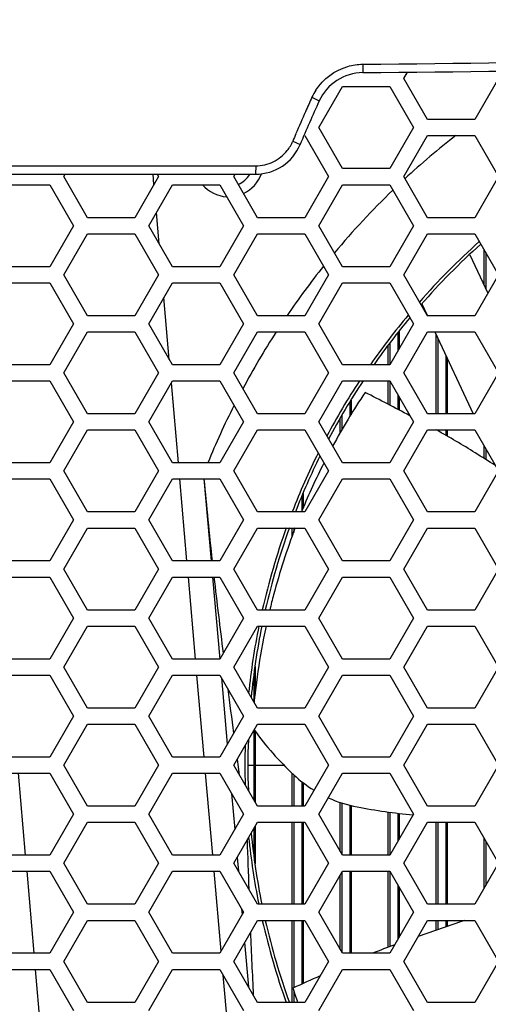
# Model space of a CAD drawing. Header units: millimetres. Extents: x 0 to 420, y 0 to 297.
# Tile 164 of 256: x 158.83 to 164.65, y 215.77 to 228.02. Entities that reach past the tile are written whole.
import ezdxf

# ---------------------------------------------------------------- set-up
doc = ezdxf.new("R2010")
doc.units = ezdxf.units.MM
doc.header["$LTSCALE"] = 23.1
doc.layers.get('0').update_dxf_attribs({"linetype": 'CONTINUOUS'})
for name, color, linetype in [('02___PRT_ALL_AXES', 7, 'CONTINUOUS'), ('03___PRT_ALL_CURVES', 7, 'CONTINUOUS'), ('3', 7, 'CONTINUOUS'), ('COSMETIQUES', 7, 'CONTINUOUS'), ('DIM_PILOTEES', 7, 'CONTINUOUS')]:
    doc.layers.add(name, color=color, linetype=linetype)
doc.styles.get("Standard").update_dxf_attribs({"font": 'txt', "width": 0.7})
doc.dimstyles.new('DIMSTYLE_2', dxfattribs={"dimtxt": 2.5, "dimasz": 3.5, "dimexe": 2, "dimexo": 0, "dimtad": 1, "dimdec": 0, "dimlfac": 5, "dimdsep": 46, "dimtxsty": 'Standard', "dimblk": '_FILLED', "dimblk1": '_FILLED', "dimblk2": '_FILLED', "dimcen": 0.09, "dimazin": 2, "dimtp": 0.3, "dimtm": 0.3, "dimtfac": 1, "dimtdec": 0, "dimtofl": 0, "dimtmove": 0, "dimatfit": 3, "dimldrblk": '_FILLED', "dimfxl": 0, "dimtolj": 1, "dimarcsym": 0})

# ---------------------------------------------------------------- blocks, each defined once
blk = doc.blocks.new('_FILLED')
at = {"color": 0, "linetype": 'ByBlock'}
blk.add_solid([(0, 0), (-1, 0.1429), (-1, -0.1429)], dxfattribs=at)
blk = doc.blocks.new('*D6')
at = {"layer": 'DIM_PILOTEES', "color": 2, "linetype": 'Continuous'}
for p, q in [((200.131, 247.749), (200.131, 255.249)), ((200.131, 255.249), (200.131, 237.048)), ((159.961, 247.749), (202.131, 247.749)), ((200.131, 218.847), (200.131, 237.048)), ((188.561, 226.347), (202.131, 226.347)), ((200.131, 226.347), (200.131, 218.847))]:
    blk.add_line(p, q, dxfattribs=at)
at = {"layer": 'DIM_PILOTEES', "color": 2, "linetype": 'Continuous', "xscale": 3.5, "yscale": 3.5, "zscale": 3.5}
for p, rotation in [((200.131, 247.749), 270), ((200.131, 226.347), 90)]:
    blk.add_blockref('_FILLED', p, dxfattribs=dict(at, rotation=rotation))
at = {"layer": 'DIM_PILOTEES', "color": 2, "linetype": 'Continuous', "insert": (197.006, 236.763), "char_height": 2.5, "width": 8.03571, "attachment_point": 2, "rotation": 90, "line_spacing_factor": 0.9}
blk.add_mtext('{\\ftxt;\\W0.0001;\\H0.0001;\\~}{\\ftxt;\\W2.1428571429;\\H2.5; }{\\ftxt;\\W0.0001;\\H0.0001;\\~}', dxfattribs=at)

msp = doc.modelspace()

# ---------------------------------------------------------------- linework, layer by layer
at = {"color": 7, "linetype": 'Continuous'}
for p, q in [((163.0894, 227.4618), (163.0886, 227.3571)), ((163.5986, 227.2834), (163.6442, 227.3624)), ((162.5421, 226.6734), (162.8365, 227.1834)), ((162.8365, 227.1834), (163.4254, 227.1834)), ((163.4254, 227.1834), (163.7199, 226.6734)), ((163.8931, 226.7734), (163.5986, 227.2834)), ((164.7764, 227.2834), (164.482, 226.7734)), ((162.4577, 227.0508), (162.5474, 227.005)), ((164.482, 226.7734), (163.8931, 226.7734)), ((162.3689, 226.5734), (162.6633, 226.0634)), ((162.8365, 226.1634), (162.5421, 226.6734)), ((163.7199, 226.6734), (163.4254, 226.1634)), ((163.5986, 226.0634), (163.8931, 226.5734)), ((163.8931, 226.5734), (164.482, 226.5734)), ((164.482, 226.5734), (164.7764, 226.0634)), ((162.2201, 226.5058), (162.3112, 226.463)), ((158.164, 226.1986), (161.7586, 226.1986)), ((161.7586, 226.1986), (161.7577, 226.0946)), ((158.165, 226.0946), (161.7577, 226.0946)), ((159.3724, 226.0634), (159.3904, 226.0946)), ((160.5322, 226.0946), (160.5502, 226.0634)), ((161.4855, 226.0634), (161.5035, 226.0946)), ((163.4254, 226.1634), (162.8365, 226.1634)), ((158.6103, 225.9634), (159.1992, 225.9634)), ((159.1992, 225.9634), (159.4937, 225.4534)), ((159.6669, 225.5534), (159.3724, 226.0634)), ((160.5502, 226.0634), (160.2558, 225.5534)), ((160.429, 225.4534), (160.7234, 225.9634)), ((160.7234, 225.9634), (161.3123, 225.9634)), ((161.3123, 225.9634), (161.6068, 225.4534)), ((161.78, 225.5534), (161.4855, 226.0634)), ((162.6633, 226.0634), (162.3689, 225.5534)), ((162.5421, 225.4534), (162.8365, 225.9634)), ((162.8365, 225.9634), (163.4254, 225.9634)), ((163.4254, 225.9634), (163.7199, 225.4534)), ((163.8931, 225.5534), (163.5986, 226.0634)), ((164.7764, 226.0634), (164.482, 225.5534)), ((160.2558, 225.5534), (159.6669, 225.5534)), ((162.3689, 225.5534), (161.78, 225.5534)), ((164.482, 225.5534), (163.8931, 225.5534)), ((159.4937, 225.4534), (159.1992, 224.9434)), ((159.3724, 224.8434), (159.6669, 225.3534)), ((159.6669, 225.3534), (160.2558, 225.3534)), ((160.2558, 225.3534), (160.5502, 224.8434)), ((160.7234, 224.9434), (160.429, 225.4534)), ((161.6068, 225.4534), (161.3123, 224.9434)), ((161.4855, 224.8434), (161.78, 225.3534)), ((161.78, 225.3534), (162.3689, 225.3534)), ((162.3689, 225.3534), (162.6633, 224.8434)), ((162.8365, 224.9434), (162.5421, 225.4534)), ((163.7199, 225.4534), (163.4254, 224.9434)), ((163.5986, 224.8434), (163.8931, 225.3534)), ((163.8931, 225.3534), (164.482, 225.3534)), ((164.482, 225.3534), (164.7764, 224.8434)), ((164.5973, 224.7156), (164.5973, 225.1536)), ((164.6173, 225.119), (164.6173, 224.6727)), ((159.1992, 224.9434), (158.6103, 224.9434)), ((161.3123, 224.9434), (160.7234, 224.9434)), ((163.4254, 224.9434), (162.8365, 224.9434)), ((158.6103, 224.7434), (159.1992, 224.7434)), ((159.1992, 224.7434), (159.4937, 224.2334)), ((159.6669, 224.3334), (159.3724, 224.8434)), ((160.5502, 224.8434), (160.2558, 224.3334)), ((160.429, 224.2334), (160.7234, 224.7434)), ((160.7234, 224.7434), (161.3123, 224.7434)), ((161.3123, 224.7434), (161.6068, 224.2334)), ((161.78, 224.3334), (161.4855, 224.8434)), ((162.6633, 224.8434), (162.3689, 224.3334)), ((162.5421, 224.2334), (162.8365, 224.7434)), ((162.8365, 224.7434), (163.4254, 224.7434)), ((163.4254, 224.7434), (163.7199, 224.2334)), ((163.8931, 224.3334), (163.5986, 224.8434)), ((164.7764, 224.8434), (164.482, 224.3334)), ((160.2558, 224.3334), (159.6669, 224.3334)), ((162.3689, 224.3334), (161.78, 224.3334)), ((164.482, 224.3334), (163.8931, 224.3334)), ((159.4937, 224.2334), (159.1992, 223.7234)), ((159.3724, 223.6234), (159.6669, 224.1334)), ((159.6669, 224.1334), (160.2558, 224.1334)), ((160.2558, 224.1334), (160.5502, 223.6234)), ((160.7234, 223.7234), (160.429, 224.2334)), ((161.6068, 224.2334), (161.3123, 223.7234)), ((161.4855, 223.6234), (161.78, 224.1334)), ((161.78, 224.1334), (162.3689, 224.1334)), ((162.3689, 224.1334), (162.6633, 223.6234)), ((162.8365, 223.7234), (162.5421, 224.2334)), ((163.7199, 224.2334), (163.4254, 223.7234)), ((163.5253, 224.1199), (163.5253, 223.8964)), ((163.5413, 224.1393), (163.5413, 223.9241)), ((163.5986, 223.6234), (163.8931, 224.1334)), ((163.8931, 224.1334), (164.482, 224.1334)), ((164.482, 224.1334), (164.7764, 223.6234)), ((163.4253, 223.9923), (163.4253, 223.7234)), ((164.0013, 223.1134), (164.0013, 224.1008)), ((164.0213, 224.0579), (164.0213, 223.1134)), ((163.4053, 223.7234), (163.4053, 223.9643)), ((164.1213, 223.8434), (164.1213, 223.1134)), ((164.1373, 223.8091), (164.1373, 223.1134)), ((159.1992, 223.7234), (158.6103, 223.7234)), ((159.6669, 223.1134), (159.3724, 223.6234)), ((160.5502, 223.6234), (160.2558, 223.1134)), ((161.3123, 223.7234), (160.7234, 223.7234)), ((161.78, 223.1134), (161.4855, 223.6234)), ((162.6633, 223.6234), (162.3689, 223.1134)), ((163.4254, 223.7234), (162.8365, 223.7234)), ((163.8931, 223.1134), (163.5986, 223.6234)), ((164.7764, 223.6234), (164.482, 223.1134)), ((158.6103, 223.5234), (159.1992, 223.5234)), ((159.1992, 223.5234), (159.4937, 223.0134)), ((160.429, 223.0134), (160.7234, 223.5234)), ((160.7234, 223.5234), (161.3123, 223.5234)), ((161.3123, 223.5234), (161.6068, 223.0134)), ((162.5421, 223.0134), (162.8365, 223.5234)), ((162.8365, 223.5234), (163.4254, 223.5234)), ((163.4053, 223.2319), (163.4053, 223.5234)), ((163.4253, 223.5234), (163.4253, 223.2215)), ((163.4254, 223.5234), (163.7199, 223.0134)), ((162.9293, 223.2564), (162.9293, 223.0755)), ((162.9453, 223.2824), (162.9453, 223.1012)), ((163.5253, 223.3504), (163.5253, 223.1695)), ((163.5413, 223.3227), (163.5413, 223.1611)), ((159.4937, 223.0134), (159.1992, 222.5034)), ((160.2558, 223.1134), (159.6669, 223.1134)), ((160.7234, 222.5034), (160.429, 223.0134)), ((161.6068, 223.0134), (161.3123, 222.5034)), ((162.3689, 223.1134), (161.78, 223.1134)), ((162.8365, 222.5034), (162.5421, 223.0134)), ((162.8093, 222.878), (162.8093, 223.0609)), ((162.8293, 223.0935), (162.8293, 222.9143)), ((163.7199, 223.0134), (163.4254, 222.5034)), ((164.482, 223.1134), (163.8931, 223.1134)), ((159.3724, 222.4034), (159.6669, 222.9134)), ((159.6669, 222.9134), (160.2558, 222.9134)), ((160.2558, 222.9134), (160.5502, 222.4034)), ((161.4855, 222.4034), (161.78, 222.9134)), ((161.78, 222.9134), (162.3689, 222.9134)), ((162.3689, 222.9134), (162.6633, 222.4034)), ((163.5986, 222.4034), (163.8931, 222.9134)), ((163.8931, 222.9134), (164.482, 222.9134)), ((164.0213, 222.9134), (164.0213, 222.9039)), ((164.1213, 222.9134), (164.1213, 222.8473)), ((164.1373, 222.9134), (164.1373, 222.8381)), ((164.482, 222.9134), (164.7764, 222.4034)), ((164.5973, 222.5585), (164.5973, 222.7136)), ((164.6173, 222.679), (164.6173, 222.546)), ((159.1992, 222.5034), (158.6103, 222.5034)), ((159.6669, 221.8934), (159.3724, 222.4034)), ((160.5502, 222.4034), (160.2558, 221.8934)), ((161.3123, 222.5034), (160.7234, 222.5034)), ((161.78, 221.8934), (161.4855, 222.4034)), ((162.6633, 222.4034), (162.3689, 221.8934)), ((163.4254, 222.5034), (162.8365, 222.5034)), ((163.8931, 221.8934), (163.5986, 222.4034)), ((164.7764, 222.4034), (164.482, 221.8934)), ((158.6103, 222.3034), (159.1992, 222.3034)), ((159.1992, 222.3034), (159.4937, 221.7934)), ((160.429, 221.7934), (160.7234, 222.3034)), ((160.7234, 222.3034), (161.3123, 222.3034)), ((161.3123, 222.3034), (161.6068, 221.7934)), ((162.5421, 221.7934), (162.8365, 222.3034)), ((162.8365, 222.3034), (163.4254, 222.3034)), ((163.4254, 222.3034), (163.7199, 221.7934)), ((162.3333, 222.0863), (162.3333, 221.9054)), ((162.3493, 222.1229), (162.3493, 221.9423)), ((159.4937, 221.7934), (159.1992, 221.2834)), ((160.2558, 221.8934), (159.6669, 221.8934)), ((160.7234, 221.2834), (160.429, 221.7934)), ((161.6068, 221.7934), (161.3123, 221.2834)), ((162.3689, 221.8934), (161.78, 221.8934)), ((162.8365, 221.2834), (162.5421, 221.7934)), ((163.7199, 221.7934), (163.4254, 221.2834)), ((164.482, 221.8934), (163.8931, 221.8934)), ((159.3724, 221.1834), (159.6669, 221.6934)), ((159.6669, 221.6934), (160.2558, 221.6934)), ((160.2558, 221.6934), (160.5502, 221.1834)), ((161.4855, 221.1834), (161.78, 221.6934)), ((161.78, 221.6934), (162.3689, 221.6934)), ((162.2133, 221.5853), (162.2133, 221.6934)), ((162.2333, 221.6934), (162.2333, 221.6386)), ((162.3689, 221.6934), (162.6633, 221.1834)), ((163.5986, 221.1834), (163.8931, 221.6934)), ((163.8931, 221.6934), (164.482, 221.6934)), ((164.482, 221.6934), (164.7764, 221.1834)), ((159.1992, 221.2834), (158.6103, 221.2834)), ((159.6669, 220.6734), (159.3724, 221.1834)), ((160.5502, 221.1834), (160.2558, 220.6734)), ((161.3123, 221.2834), (160.7234, 221.2834)), ((161.78, 220.6734), (161.4855, 221.1834)), ((162.6633, 221.1834), (162.3689, 220.6734)), ((163.4254, 221.2834), (162.8365, 221.2834)), ((163.8931, 220.6734), (163.5986, 221.1834)), ((164.7764, 221.1834), (164.482, 220.6734)), ((158.6103, 221.0834), (159.1992, 221.0834)), ((159.1992, 221.0834), (159.4937, 220.5734)), ((160.429, 220.5734), (160.7234, 221.0834)), ((160.7234, 221.0834), (161.3123, 221.0834)), ((161.3123, 221.0834), (161.6068, 220.5734)), ((162.5421, 220.5734), (162.8365, 221.0834)), ((162.8365, 221.0834), (163.4254, 221.0834)), ((163.4254, 221.0834), (163.7199, 220.5734)), ((159.4937, 220.5734), (159.1992, 220.0634)), ((160.2558, 220.6734), (159.6669, 220.6734)), ((160.7234, 220.0634), (160.429, 220.5734)), ((161.6068, 220.5734), (161.3123, 220.0634)), ((162.3689, 220.6734), (161.78, 220.6734)), ((162.8365, 220.0634), (162.5421, 220.5734)), ((163.7199, 220.5734), (163.4254, 220.0634)), ((164.482, 220.6734), (163.8931, 220.6734)), ((159.3724, 219.9634), (159.6669, 220.4734)), ((159.6669, 220.4734), (160.2558, 220.4734)), ((160.2558, 220.4734), (160.5502, 219.9634)), ((161.4855, 219.9634), (161.78, 220.4734)), ((161.78, 220.4734), (162.3689, 220.4734)), ((162.3689, 220.4734), (162.6633, 219.9634)), ((163.5986, 219.9634), (163.8931, 220.4734)), ((163.8931, 220.4734), (164.482, 220.4734)), ((164.482, 220.4734), (164.7764, 219.9634)), ((159.1992, 220.0634), (158.6103, 220.0634)), ((159.6669, 219.4534), (159.3724, 219.9634)), ((160.5502, 219.9634), (160.2558, 219.4534)), ((161.3123, 220.0634), (160.7234, 220.0634)), ((161.78, 219.4534), (161.4855, 219.9634)), ((161.7533, 219.9699), (161.7533, 219.625)), ((162.6633, 219.9634), (162.3689, 219.4534)), ((163.4254, 220.0634), (162.8365, 220.0634)), ((163.8931, 219.4534), (163.5986, 219.9634)), ((164.7764, 219.9634), (164.482, 219.4534)), ((158.6103, 219.8634), (159.1992, 219.8634)), ((159.1992, 219.8634), (159.4937, 219.3534)), ((160.429, 219.3534), (160.7234, 219.8634)), ((160.7234, 219.8634), (161.3123, 219.8634)), ((161.3123, 219.8634), (161.6068, 219.3534)), ((161.7373, 219.853), (161.7373, 219.5273)), ((162.5421, 219.3534), (162.8365, 219.8634)), ((162.8365, 219.8634), (163.4254, 219.8634)), ((163.4254, 219.8634), (163.7199, 219.3534)), ((159.4937, 219.3534), (159.1992, 218.8434)), ((160.2558, 219.4534), (159.6669, 219.4534)), ((160.7234, 218.8434), (160.429, 219.3534)), ((161.6068, 219.3534), (161.3123, 218.8434)), ((162.3689, 219.4534), (161.78, 219.4534)), ((162.8365, 218.8434), (162.5421, 219.3534)), ((163.7199, 219.3534), (163.4254, 218.8434)), ((164.482, 219.4534), (163.8931, 219.4534)), ((159.3724, 218.7434), (159.6669, 219.2534)), ((159.6669, 219.2534), (160.2558, 219.2534)), ((160.2558, 219.2534), (160.5502, 218.7434)), ((161.4855, 218.7434), (161.78, 219.2534)), ((161.78, 219.2534), (162.3689, 219.2534)), ((162.3689, 219.2534), (162.6633, 218.7434)), ((163.5986, 218.7434), (163.8931, 219.2534)), ((163.8931, 219.2534), (164.482, 219.2534)), ((164.482, 219.2534), (164.7764, 218.7434)), ((161.7373, 219.1795), (161.7373, 218.3073)), ((161.7533, 219.1645), (161.7533, 218.2796)), ((159.1992, 218.8434), (158.6103, 218.8434)), ((159.6669, 218.2334), (159.3724, 218.7434)), ((160.5502, 218.7434), (160.2558, 218.2334)), ((161.3123, 218.8434), (160.7234, 218.8434)), ((161.78, 218.2334), (161.4855, 218.7434)), ((162.6633, 218.7434), (162.3689, 218.2334)), ((163.4254, 218.8434), (162.8365, 218.8434)), ((163.8931, 218.2334), (163.5986, 218.7434)), ((164.7764, 218.7434), (164.482, 218.2334)), ((158.6103, 218.6434), (159.1992, 218.6434)), ((159.1992, 218.6434), (159.4937, 218.1334)), ((160.429, 218.1334), (160.7234, 218.6434)), ((160.7234, 218.6434), (161.3123, 218.6434)), ((161.3123, 218.6434), (161.6068, 218.1334)), ((162.2133, 218.2334), (162.2133, 218.6415)), ((162.2333, 218.6243), (162.2333, 218.2334)), ((162.5421, 218.1334), (162.8365, 218.6434)), ((162.8365, 218.6434), (163.4254, 218.6434)), ((163.4254, 218.6434), (163.7199, 218.1334)), ((162.3333, 218.5375), (162.3333, 218.2334)), ((162.3493, 218.5245), (162.3493, 218.2334)), ((162.8093, 217.6705), (162.8093, 218.2813)), ((162.8293, 218.2745), (162.8293, 217.6359)), ((162.9293, 218.2461), (162.9293, 217.6234)), ((162.9453, 218.2422), (162.9453, 217.6234)), ((159.4937, 218.1334), (159.1992, 217.6234)), ((160.2558, 218.2334), (159.6669, 218.2334)), ((160.7234, 217.6234), (160.429, 218.1334)), ((161.6068, 218.1334), (161.3123, 217.6234)), ((162.3689, 218.2334), (161.78, 218.2334)), ((162.8365, 217.6234), (162.5421, 218.1334)), ((163.4053, 217.6234), (163.4053, 218.1615)), ((163.4253, 218.1589), (163.4253, 217.6234)), ((163.7199, 218.1334), (163.4254, 217.6234)), ((163.5253, 218.1459), (163.5253, 217.7964)), ((163.5413, 218.144), (163.5413, 217.8241)), ((164.482, 218.2334), (163.8931, 218.2334)), ((159.3724, 217.5234), (159.6669, 218.0334)), ((159.6669, 218.0334), (160.2558, 218.0334)), ((160.2558, 218.0334), (160.5502, 217.5234)), ((161.4855, 217.5234), (161.78, 218.0334)), ((161.78, 218.0334), (162.3689, 218.0334)), ((162.2133, 217.0134), (162.2133, 218.0334)), ((162.2333, 218.0334), (162.2333, 217.0134)), ((162.3333, 218.0334), (162.3333, 217.0134)), ((162.3493, 218.0334), (162.3493, 217.0134)), ((162.3689, 218.0334), (162.6633, 217.5234)), ((163.5986, 217.5234), (163.8931, 218.0334)), ((163.8931, 218.0334), (164.482, 218.0334)), ((164.0013, 217.0134), (164.0013, 218.0334)), ((164.0213, 218.0334), (164.0213, 217.0134)), ((164.1213, 218.0334), (164.1213, 217.0134)), ((164.1373, 218.0334), (164.1373, 217.0134)), ((164.482, 218.0334), (164.7764, 217.5234)), ((161.7373, 217.9595), (161.7373, 217.631)), ((161.7533, 217.9872), (161.7533, 217.5178)), ((164.5973, 217.2132), (164.5973, 217.8336)), ((164.6173, 217.799), (164.6173, 217.2478)), ((159.1992, 217.6234), (158.6103, 217.6234)), ((161.3123, 217.6234), (160.7234, 217.6234)), ((163.4254, 217.6234), (162.8365, 217.6234)), ((159.6669, 217.0134), (159.3724, 217.5234)), ((160.5502, 217.5234), (160.2558, 217.0134)), ((161.78, 217.0134), (161.4855, 217.5234)), ((162.6633, 217.5234), (162.3689, 217.0134)), ((163.8931, 217.0134), (163.5986, 217.5234)), ((164.7764, 217.5234), (164.482, 217.0134)), ((158.6103, 217.4234), (159.1992, 217.4234)), ((159.1992, 217.4234), (159.4937, 216.9134)), ((160.429, 216.9134), (160.7234, 217.4234)), ((160.7234, 217.4234), (161.3123, 217.4234)), ((161.3123, 217.4234), (161.6068, 216.9134)), ((162.5421, 216.9134), (162.8365, 217.4234)), ((162.8293, 217.4109), (162.8293, 216.4159)), ((162.8365, 217.4234), (163.4254, 217.4234)), ((162.9293, 217.4234), (162.9293, 216.4034)), ((162.9453, 217.4234), (162.9453, 216.4034)), ((163.4053, 216.4791), (163.4053, 217.4234)), ((163.4253, 217.4234), (163.4253, 216.4867)), ((163.4254, 217.4234), (163.7199, 216.9134)), ((162.8093, 216.4505), (162.8093, 217.3763)), ((163.5253, 217.2504), (163.5253, 216.5764)), ((163.5413, 217.2227), (163.5413, 216.6041)), ((160.2558, 217.0134), (159.6669, 217.0134)), ((162.3689, 217.0134), (161.78, 217.0134)), ((164.482, 217.0134), (163.8931, 217.0134)), ((159.4937, 216.9134), (159.1992, 216.4034)), ((160.7234, 216.4034), (160.429, 216.9134)), ((161.6068, 216.9134), (161.3123, 216.4034)), ((162.8365, 216.4034), (162.5421, 216.9134)), ((163.7199, 216.9134), (163.4254, 216.4034)), ((159.3724, 216.3034), (159.6669, 216.8134)), ((159.6669, 216.8134), (160.2558, 216.8134)), ((160.2558, 216.8134), (160.5502, 216.3034)), ((161.4855, 216.3034), (161.78, 216.8134)), ((161.78, 216.8134), (162.3689, 216.8134)), ((162.2133, 215.7934), (162.2133, 216.8134)), ((162.2333, 216.8134), (162.2333, 215.9764)), ((162.3333, 216.8134), (162.3333, 216.0219)), ((162.3493, 216.8134), (162.3493, 216.0291)), ((162.3689, 216.8134), (162.6633, 216.3034)), ((163.5986, 216.3034), (163.8931, 216.8134)), ((163.8931, 216.8134), (164.482, 216.8134)), ((164.0013, 216.6912), (164.0013, 216.8134)), ((164.0213, 216.8134), (164.0213, 216.6981)), ((164.1213, 216.8134), (164.1213, 216.733)), ((164.1373, 216.8134), (164.1373, 216.7385)), ((164.482, 216.8134), (164.7764, 216.3034)), ((159.1992, 216.4034), (158.6103, 216.4034)), ((161.3123, 216.4034), (160.7234, 216.4034)), ((163.4254, 216.4034), (162.8365, 216.4034)), ((159.6669, 215.7934), (159.3724, 216.3034)), ((160.5502, 216.3034), (160.2558, 215.7934)), ((161.78, 215.7934), (161.4855, 216.3034)), ((162.6633, 216.3034), (162.3689, 215.7934)), ((163.8931, 215.7934), (163.5986, 216.3034)), ((164.7764, 216.3034), (164.482, 215.7934)), ((158.6103, 216.2034), (159.1992, 216.2034)), ((159.1992, 216.2034), (159.4937, 215.6934)), ((160.429, 215.6934), (160.7234, 216.2034)), ((160.7234, 216.2034), (161.3123, 216.2034)), ((161.3123, 216.2034), (161.6068, 215.6934)), ((162.5421, 215.6934), (162.8365, 216.2034)), ((162.8365, 216.2034), (163.4254, 216.2034)), ((163.4254, 216.2034), (163.7199, 215.6934)), ((162.2333, 215.935), (162.2333, 215.7934)), ((160.2558, 215.7934), (159.6669, 215.7934)), ((162.3689, 215.7934), (161.78, 215.7934)), ((164.482, 215.7934), (163.8931, 215.7934))]:
    msp.add_line(p, q, dxfattribs=at)
for centre, radius, start, end in [((159.9596, 584.8001), 357.3521, 270.501816, 272.799123), ((159.9613, 584.5434), 357.2, 270.501625, 272.799313), ((163.0938, 226.7571), 0.6, 90.50163, 155.60166), ((163.097, 226.7607), 0.702, 147.27504, 155.60007), ((180.7613, 218.7434), 20, 155.60166, 157.2954), ((180.761, 218.7486), 20.0982, 155.60149, 156.16087), ((180.7826, 218.7391), 20.1218, 156.16103, 157.00951), ((180.7665, 218.7458), 20.1043, 157.00926, 157.29512), ((161.7577, 226.6946), 0.6, 270, 337.2954), ((161.4237, 226.243), 0.3, 293.07211, 330.33446)]:
    msp.add_arc(centre, radius, start, end, dxfattribs=at)
for points in [[(162.5064, 227.1403), (162.5955, 227.2788), (162.7449, 227.3892), (162.9031, 227.4349)], [(162.9031, 227.4349), (162.9634, 227.4523), (163.0267, 227.4612), (163.0894, 227.4618)], [(162.1506, 226.3881), (162.1791, 226.4237), (162.2025, 226.4638), (162.2201, 226.5058)]]:
    msp.add_open_spline(points, degree=3, dxfattribs=at)
msp.add_open_spline([(161.7586, 226.1986), (161.8335, 226.1986), (161.9844, 226.2329), (162.1044, 226.3302), (162.1506, 226.3881)], degree=3, knots=[0, 0, 0, 0, 0.5025915, 1, 1, 1, 1], dxfattribs=at)
at = {"layer": '02___PRT_ALL_AXES', "color": 7, "linetype": 'Continuous'}
for start, end in [(55.31861, 59.69883), (300.30117, 304.68139)]:
    msp.add_arc((161.6113, 218.7434), 0.25, start, end, dxfattribs=at)
at = {"layer": '03___PRT_ALL_CURVES', "color": 4, "linetype": 'Continuous'}
msp.add_line((161.6665, 218.7429), (162.1103, 218.7429), dxfattribs=at)
at = {"layer": '3', "color": 7, "linetype": 'Continuous'}
for p, q in [((160.4942, 225.9664), (160.483, 226.0946)), ((160.5588, 225.2285), (160.5246, 225.6191)), ((164.4212, 225.0932), (164.6444, 224.6147)), ((160.6846, 223.7906), (160.6173, 224.5596)), ((163.8235, 224.4821), (163.8929, 224.3333)), ((163.9861, 224.1334), (164.4617, 223.1134)), ((160.7972, 222.5034), (160.71, 223.5002)), ((160.9039, 221.2834), (160.8147, 222.3034)), ((161.1158, 222.3034), (161.2051, 221.2834)), ((162.3364, 221.9146), (162.3278, 221.8938)), ((162.3367, 221.9145), (162.3288, 221.8934)), ((161.0107, 220.0634), (160.9214, 221.0834)), ((161.2226, 221.0834), (161.3118, 220.0634)), ((161.1174, 218.8434), (161.0282, 219.8634)), ((161.3324, 219.8287), (161.4046, 219.0032)), ((161.5282, 218.8173), (161.5375, 218.7504)), ((161.5283, 218.8175), (161.5375, 218.7506)), ((161.5375, 218.7504), (161.5551, 218.6227)), ((158.8052, 218.6434), (158.8944, 217.6234)), ((161.2242, 217.6234), (161.1349, 218.6434)), ((161.4582, 218.3908), (161.4973, 217.9438)), ((161.5277, 217.5964), (161.5427, 217.4243)), ((158.9119, 217.4234), (159.0012, 216.4034)), ((161.3284, 216.4313), (161.2416, 217.4234)), ((161.584, 216.9529), (161.59, 216.8843)), ((161.6203, 216.5369), (161.6685, 215.9864)), ((159.0187, 216.2034), (159.1079, 215.1834)), ((161.4211, 215.3719), (161.3548, 216.1297))]:
    msp.add_line(p, q, dxfattribs=at)
for centre, radius, start, end in [((170.3613, 218.7434), 9.9365, 127.97316, 132.77389), ((161.4237, 226.243), 0.43, 295.13169, 340.56896), ((161.4237, 226.243), 0.43, 220.68752, 266.66673), ((170.3613, 218.7434), 9.9365, 133.96623, 140.1133), ((170.3613, 218.7434), 8.7367, 131.8072, 138.74556), ((170.3613, 218.7434), 8.7, 131.85718, 138.82368), ((170.3613, 218.7434), 9.9365, 141.35756, 145.7436), ((170.3613, 218.7434), 8.7367, 140.14162, 145.23614), ((170.3613, 218.7434), 8.7, 140.23046, 145.05914), ((170.3613, 218.7434), 9.9365, 147.14325, 151.88334), ((170.3613, 218.7434), 8.7367, 146.81469, 152.07382), ((170.3613, 218.7434), 8.7, 146.6683, 152.22643), ((170.1459, 218.6889), 8.4495, 146.28201, 151.58434), ((147.026, 191.6138), 35.6089, 62.1238, 63.13392), ((170.3613, 218.7434), 9.9365, 153.25846, 157.75408), ((158.9604, 213.8379), 10.3831, 57.83482, 60.93638), ((170.3613, 218.7434), 8.7367, 153.61638, 158.8551), ((170.3613, 218.7434), 8.7, 153.78692, 158.7679), ((-41.2602, -104.5359), 386.4817, 57.79102, 57.834822), ((170.1406, 218.6921), 8.4433, 153.18564, 157.56349), ((210.0848, 226.6811), 49.1642, 185.10859, 186.30349), ((170.3613, 218.7434), 8.7367, 160.25507, 167.23018), ((170.3613, 218.7434), 8.7, 160.16695, 167.17772), ((170.1427, 218.6919), 8.4454, 159.17005, 165.09763), ((233.5168, 229.2558), 72.7373, 186.451385, 187.203619), ((170.1374, 218.6936), 8.4399, 165.09963, 166.4255), ((170.3613, 218.7434), 8.7367, 168.57447, 174.12762), ((170.3613, 218.7434), 8.7, 168.52333, 174.4421), ((170.1368, 218.6937), 8.4392, 167.81989, 168.87301), ((170.1365, 218.6938), 8.4389, 168.87305, 172.66095), ((170.1355, 218.694), 8.4379, 172.66114, 174.39569), ((276.4922, 234.7498), 116.0626, 187.454264, 187.729119), ((164.8362, 221.414), 3.8169, 215.7665, 226.95982), ((170.3613, 218.7434), 8.7367, 178.32857, 181.65098), ((170.3613, 218.7434), 8.7, 177.91513, 182.07264), ((163.3154, 219.7855), 1.5887, 226.95982, 238.42327), ((163.3154, 219.7855), 1.5887, 245.65039, 259.31147), ((164.4849, 225.9814), 7.894, 259.31147, 264.40322), ((170.3613, 218.7434), 8.7, 185.54756, 191.4764), ((374.1721, 225.0705), 212.645, 181.956541, 182.121452), ((170.3613, 218.7434), 8.7367, 185.87281, 191.3992), ((170.3613, 218.7434), 8.7367, 192.7628, 199.74247), ((170.3613, 218.7434), 8.7, 192.82326, 199.8332), ((291.1674, -148.2703), 386.4817, 109.155078, 109.245371), ((268.058, 221.004), 106.4528, 182.33603, 182.757617), ((167.0882, 206.7713), 10.3831, 110.2966, 111.92435), ((177.0227, 183.5841), 35.6089, 113.96484, 114.56249), ((170.2743, 218.5426), 8.4545, 197.71097, 198.98754)]:
    msp.add_arc(centre, radius, start, end, dxfattribs=at)
at = {"layer": 'COSMETIQUES', "color": 2, "linetype": 'Continuous'}
for start, end in [(61.74368, 65.16249), (294.8378, 298.25557)]:
    msp.add_arc((161.6113, 218.7434), 0.3, start, end, dxfattribs=at)

# ---------------------------------------------------------------- dimensions: what is measured, and where the dimension line sits
at = {"layer": 'DIM_PILOTEES', "color": 2, "linetype": 'Continuous'}
dim = msp.add_linear_dim(base=(200.1314, 226.3468), p1=(159.9613, 247.7489), p2=(188.5613, 226.3468), angle=270, text='{\\ftxt;\\W0.0001;\\H0.0001;\\~}{\\ftxt;\\W2.1428571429;\\H2.5; }{\\ftxt;\\W0.0001;\\H0.0001;\\~}', dimstyle='DIMSTYLE_2', dxfattribs=at)
dim.commit()
dim.dimension.update_dxf_attribs({"geometry": '*D6', "text_midpoint": (200.1314, 236.406), "dimtype": 160})

doc.saveas('drawing.dxf')
